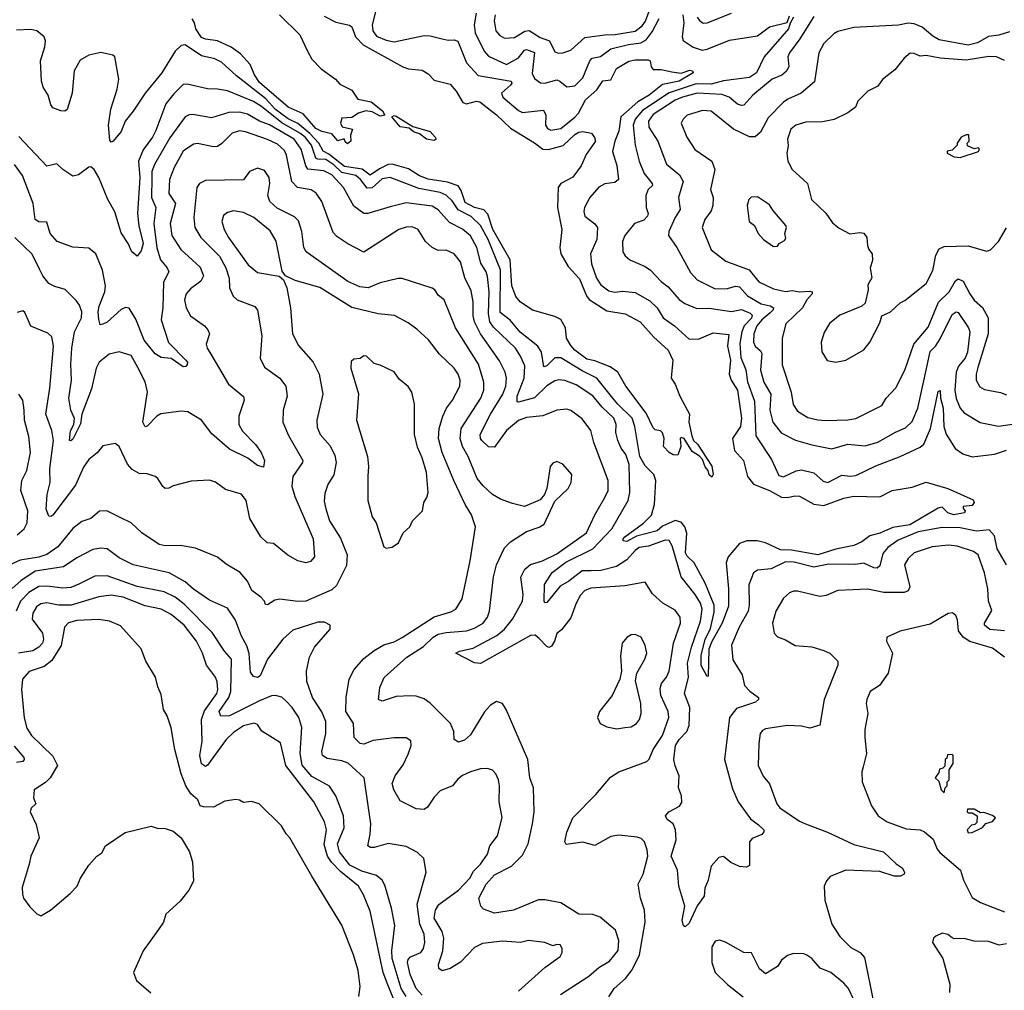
# Model space of a CAD drawing. Extents: x 1678759 to 1859541, y 384609 to 522867.
# Tile 94 of 256: x 1751450 to 1756354, y 442676 to 447510. Entities that reach past the tile are written whole.
import ezdxf

# ---------------------------------------------------------------- set-up
doc = ezdxf.new("R2010")
doc.units = 0

msp = doc.modelspace()

# ---------------------------------------------------------------- linework, layer by layer
at = {"layer": '0CON20XD'}
for points in [[(1753234.3, 447595.7), (1753206.2, 447485), (1753209.3, 447455), (1753228.1, 447428.1), (1753275, 447407.7), (1753315, 447400), (1753465, 447432.3), (1753495, 447430.8), (1753554.5, 447415.5), (1753585, 447408.5), (1753615, 447410.5), (1753633.1, 447403.1), (1753676.3, 447296.3), (1753733, 447233), (1753897.5, 447205), (1753901.5, 447195), (1753895.3, 447185), (1753850.4, 447145), (1753856.2, 447125), (1753935, 447058.2), (1753955, 447048.4), (1754059.7, 447059.7), (1754070.3, 447035), (1754068.8, 446985), (1754078.7, 446968.7), (1754095, 446960.4), (1754145, 446969.2), (1754215.4, 447025), (1754233.5, 447045), (1754269, 447111), (1754325, 447160.9), (1754355, 447205.5), (1754395, 447210.8), (1754423.2, 447266.8), (1754485, 447303.1), (1754515, 447311.1), (1754580.3, 447310.3), (1754590, 447305), (1754595.6, 447275.6), (1754605, 447262.9), (1754645, 447263.1), (1754698.9, 447251.1), (1754745.5, 447244.5), (1754788.5, 447258.5), (1754802, 447255), (1754804.3, 447245), (1754734.4, 447205), (1754652.4, 447187.6), (1754586.2, 447135), (1754529.2, 447100.8), (1754443.7, 447026.3), (1754434.2, 446955.8), (1754414.4, 446905), (1754403.3, 446853.3), (1754423.8, 446785), (1754433.3, 446715), (1754415, 446699.2), (1754365, 446692.7), (1754335, 446676.9), (1754289.4, 446625), (1754263.1, 446575), (1754260, 446555), (1754265, 446532.5), (1754315, 446494.4), (1754327.3, 446475), (1754325.3, 446415), (1754292.5, 446345), (1754297.5, 446295), (1754323.2, 446223.2), (1754345, 446189.6), (1754385, 446160.6), (1754415, 446153.5), (1754455, 446157.5), (1754515, 446151.4), (1754589.5, 446109.5), (1754625.6, 446075.6), (1754655, 446025.4), (1754711.5, 445985), (1754785, 445920), (1754835, 445920.9), (1754905, 445950), (1754982.6, 445942.6), (1754976.1, 445885), (1754990.4, 445815), (1754984.7, 445745), (1754994.7, 445715), (1755025.6, 445665), (1755044.8, 445525), (1755040, 445485), (1755001.2, 445425), (1755011.3, 445365), (1755055.3, 445315), (1755074.6, 445235), (1755105, 445197.1), (1755185, 445166.2), (1755245, 445132.6), (1755275, 445130.8), (1755311.4, 445138.6), (1755335, 445136.5), (1755405, 445097.5), (1755455, 445091.4), (1755555, 445127), (1755605, 445137.4), (1755735, 445133.3), (1755796.2, 445165), (1755895, 445182.7), (1755965, 445206.7), (1756072.5, 445175), (1756199.3, 445119.3), (1756204.3, 445105), (1756195, 445090.8), (1756150, 445085), (1756150, 445075), (1756158.8, 445065), (1756156.5, 445053.5), (1756102.5, 445045), (1756072.5, 445055), (1756045, 445083.3), (1756025, 445078.1), (1755884.4, 444995), (1755799.4, 444980.6), (1755735, 444952.3), (1755685, 444939.4), (1755645, 444909.6), (1755605, 444891.3), (1755515, 444872.8), (1755425, 444845.7), (1755295, 444867.6), (1755239.7, 444869.7), (1755164.4, 444904.4), (1755123.3, 444915), (1755071.2, 444915), (1755035, 444901.1), (1754978.5, 444835), (1754968.2, 444805), (1754980.7, 444675), (1754981.3, 444588.7), (1754948.9, 444505), (1754897, 444413), (1754882.5, 444375), (1754879.5, 444240.5), (1754875, 444238.8), (1754845, 444294.4), (1754843.7, 444345), (1754865, 444422.7), (1754891.4, 444478.6), (1754909.7, 444560.3), (1754908.5, 444595), (1754865, 444703.2), (1754809.2, 444805), (1754775, 444837.7), (1754766.2, 444855), (1754773.4, 444953.4), (1754762.8, 444985), (1754745, 445008), (1754715, 445016.4), (1754652.5, 444987.5), (1754625, 444963.8), (1754522.4, 444937.6), (1754475, 444911.3), (1754455.8, 444915), (1754455.5, 444925), (1754463.9, 444935), (1754557.6, 445002.4), (1754597.1, 445042.9), (1754611.5, 445095), (1754619.2, 445215), (1754608.2, 445245), (1754565, 445288), (1754538.6, 445335), (1754514.4, 445485), (1754501.4, 445525), (1754428.7, 445595), (1754405.3, 445625.3), (1754325, 445725.2), (1754251, 445761), (1754145, 445825.8), (1754115, 445825.9), (1754075, 445786.5), (1754061.1, 445781.1), (1754048.4, 445855), (1754030.9, 445885), (1753943.5, 445953.5), (1753893.5, 446013.5), (1753842.6, 446052.6), (1753845.1, 446265), (1753782.9, 446415), (1753745.6, 446485.6), (1753699.5, 446529.5), (1753634, 446564), (1753605, 446608.3), (1753575, 446636.3), (1753545, 446649.4), (1753439, 446669), (1753295, 446724.6), (1753255, 446717), (1753206.3, 446673.7), (1753180.5, 446670.5), (1753148.4, 446715), (1753124.2, 446735), (1753055, 446749.9), (1753015, 446787.8), (1752975, 446813.4), (1752935, 446815.6), (1752925, 446821.4), (1752903.5, 446885), (1752871.5, 446925), (1752845.4, 446945), (1752755, 446996.9), (1752655, 447077.6), (1752615, 447102.5), (1752485, 447155.9), (1752435, 447164.7), (1752385, 447165.4), (1752285, 447190), (1752265, 447187.3), (1752218.5, 447141.5), (1752178.8, 447091.2), (1752127.8, 446957.8), (1752111.7, 446925), (1752065, 446862.7), (1752042, 446805), (1752048.6, 446725), (1752036.7, 446545), (1752043.1, 446483.1), (1752065.9, 446395), (1752055, 446358.8), (1752035, 446332), (1752008.6, 446355), (1751990.6, 446395), (1751955, 446448.5), (1751923.8, 446553.8), (1751888.5, 446615), (1751845, 446724), (1751821.4, 446765), (1751805, 446778), (1751795, 446776.2), (1751742.4, 446737.6), (1751715, 446730.8), (1751665, 446764), (1751635, 446792.9), (1751585, 446780.6), (1751445, 446927.9)], [(1753818.2, 447535), (1753813.3, 447505), (1753822.5, 447455), (1753842.4, 447432.4), (1753865, 447418.2), (1753915, 447421.9), (1753966, 447454), (1753987.2, 447457.2), (1754041.8, 447421.8), (1754089.6, 447405), (1754115, 447350), (1754133.3, 447343.3), (1754155, 447344.7), (1754195, 447357.9), (1754265, 447422.2), (1754365, 447435.6), (1754416.1, 447436.1), (1754515, 447452.6), (1754550.9, 447479.1), (1754567.2, 447502.8), (1754607.2, 447612.8)], [(1752967.2, 447527.2), (1753025, 447498.7), (1753092.5, 447482.5), (1753104.5, 447474.5), (1753123.4, 447425), (1753161.1, 447385), (1753358, 447275), (1753386, 447266), (1753455, 447258.5), (1753485, 447240), (1753515, 447208.9), (1753595, 447188.9), (1753623.5, 447155), (1753657.8, 447097.8), (1753675, 447092), (1753725, 447103.8), (1753741.2, 447101.2), (1753825, 447036.9), (1753895, 446970.8), (1754015, 446897.6), (1754055.8, 446865.8), (1754083.6, 446863.6), (1754156.6, 446883.4), (1754215, 446939.2), (1754235, 446950), (1754255, 446953.8), (1754297.5, 446945), (1754313.6, 446923.6), (1754317.5, 446905), (1754271.3, 446838.7), (1754247.3, 446782.7), (1754205, 446725.4), (1754144.8, 446695.2), (1754132, 446675), (1754128.1, 446575), (1754150, 446465), (1754140.4, 446375), (1754145.3, 446345), (1754181.7, 446281.7), (1754239.1, 446219.1), (1754273, 446135), (1754287.4, 446117.4), (1754375, 446060), (1754465.3, 446045.3), (1754540.6, 446005), (1754609.5, 445929.5), (1754680.5, 445865), (1754704, 445815), (1754694.2, 445725), (1754715.7, 445695), (1754737.5, 445635), (1754786.7, 445545), (1754782.5, 445505), (1754798.3, 445438.3), (1754806.7, 445415), (1754826.9, 445396.9), (1754897.2, 445287.2), (1754904, 445245), (1754897.3, 445232.7), (1754885, 445243.8), (1754878.6, 445265), (1754863.8, 445283.8), (1754850.6, 445320.6), (1754836.6, 445336.6), (1754799.7, 445359.7), (1754760, 445425), (1754745, 445430), (1754740, 445425), (1754742.5, 445385), (1754728.3, 445341.7), (1754705, 445343.8), (1754685, 445354), (1754656.2, 445385), (1754660, 445425), (1754652.5, 445452.5), (1754642, 445462), (1754615, 445467.1), (1754605, 445477.5), (1754571.1, 445551.1), (1754470, 445685), (1754429.4, 445755), (1754390.7, 445780.7), (1754315, 445811), (1754275, 445819.6), (1754215.8, 445865), (1754195, 445887.3), (1754173.7, 445925), (1754169.1, 445975), (1754145, 446016.5), (1754115, 446032.1), (1754004.3, 446064.3), (1753942.5, 446105), (1753921, 446131), (1753901.2, 446185), (1753893.7, 446315), (1753807.3, 446465), (1753782.1, 446542.1), (1753762.6, 446562.6), (1753714.7, 446575), (1753669.6, 446599.6), (1753649.7, 446659.7), (1753633.4, 446683.4), (1753581.3, 446701.3), (1753485, 446715.6), (1753442.1, 446732.1), (1753386.9, 446766.9), (1753305, 446790.9), (1753285, 446788.8), (1753241.6, 446768.4), (1753195, 446735.8), (1753156.5, 446766.5), (1753068.7, 446778.7), (1752990.5, 446840.5), (1752961.3, 446855), (1752939.5, 446895), (1752895, 446943.2), (1752835, 446992.8), (1752786.9, 447016.9), (1752725, 447063.8), (1752675.9, 447115.9), (1752530.5, 447230.5), (1752455, 447299.1), (1752422, 447315), (1752355, 447330.3), (1752275, 447384.4), (1752255, 447381.9), (1752225, 447353.1), (1752157.5, 447245), (1752074.8, 447145), (1752015.9, 447054.1), (1751975.6, 447005), (1751955, 446953.8), (1751915, 446905.5), (1751905, 446900.8), (1751899.6, 446909.6), (1751892.4, 446985), (1751903.5, 447065), (1751936.4, 447165), (1751944.6, 447214.6), (1751923.8, 447325), (1751914.1, 447334.1), (1751855, 447346.2), (1751795, 447334.5), (1751750.9, 447309.1), (1751722.1, 447255), (1751711.2, 447145), (1751686.8, 447063.2), (1751675, 447055.6), (1751655, 447056.5), (1751615, 447071.9), (1751605, 447086.2), (1751591.5, 447135), (1751566.2, 447175), (1751558.8, 447205), (1751553.8, 447305), (1751576.1, 447375), (1751577.9, 447405), (1751571.9, 447425), (1751535, 447455.5), (1751505, 447460.9), (1751435, 447458.9)], [(1752744.8, 447534.8), (1752845.8, 447435), (1752884.4, 447354.4), (1752905, 447313.8), (1752952, 447265), (1753023.9, 447213.9), (1753045, 447190), (1753105, 447160), (1753134, 447115), (1753201.2, 447101.2), (1753256.6, 447056.6), (1753268.8, 447035), (1753245, 447030), (1753205, 447051.8), (1753175, 447056.7), (1753137.5, 447045), (1753105, 447022.5), (1753055, 447020), (1753047.5, 446995), (1753057, 446977), (1753107.5, 446965), (1753097.5, 446935), (1753100, 446905), (1753082.5, 446892.5), (1753071.7, 446901.7), (1753067, 446917), (1753035, 446907.5), (1753005, 446942.5), (1752955, 446953.5), (1752925, 446967.9), (1752861.7, 447041.7), (1752787.5, 447075), (1752645, 447197.8), (1752620, 447235), (1752597.6, 447287.6), (1752550, 447340), (1752503.2, 447373.2), (1752435.3, 447404.7), (1752375, 447413), (1752355, 447421.6), (1752327.2, 447465), (1752321.2, 447495), (1752309.6, 447515)], [(1753723.1, 447543.1), (1753714.5, 447485), (1753719.4, 447445), (1753763.4, 447353.4), (1753785, 447328.7), (1753875, 447287.5), (1753935, 447320.8), (1753965, 447358.5), (1753975, 447362.3), (1754015, 447346.8), (1754002.3, 447242.3), (1754015, 447216.9), (1754045, 447195.5), (1754065, 447194.6), (1754125, 447210.4), (1754140, 447205), (1754175, 447175.6), (1754215, 447181.2), (1754255, 447220), (1754290, 447305), (1754301, 447319), (1754343, 447327), (1754394.3, 447365.7), (1754483.3, 447386.7), (1754544.6, 447395.4), (1754569.7, 447410.3), (1754600.4, 447449.6), (1754635, 447516.2)], [(1755305, 447523.3), (1755287, 447493), (1755279.6, 447465), (1755158.2, 447325), (1755120, 447245), (1755085, 447222.1), (1754955.2, 447205.2), (1754895, 447189.5), (1754819.8, 447190.2), (1754685, 447146.2), (1754552.2, 447057.8), (1754516.1, 447015), (1754505.5, 446985), (1754515.8, 446885), (1754535.3, 446805), (1754560, 446745), (1754600.4, 446695), (1754602.5, 446685), (1754580.9, 446665), (1754569.5, 446635), (1754571.1, 446575), (1754581.2, 446545), (1754577.9, 446532.1), (1754558.9, 446511.1), (1754513.1, 446495), (1754464.3, 446435.7), (1754451.9, 446405), (1754453.9, 446353.9), (1754465.6, 446335), (1754489.2, 446315), (1754565, 446281.9), (1754592.8, 446262.8), (1754645, 446206.4), (1754679.9, 446179.9), (1754735, 446116.2), (1754762.5, 446097.5), (1754822.4, 446072.4), (1754885, 446074.2), (1754995, 446057.3), (1755045, 446066.5), (1755088.2, 446048.2), (1755098.1, 446038.1), (1755095, 446023), (1755058.5, 445985), (1755046.8, 445955), (1755037.2, 445897.2), (1755042.3, 445827.7), (1755067.3, 445767.3), (1755075, 445706.7), (1755109.7, 445609.7), (1755117.4, 445437.4), (1755195, 445320), (1755230.6, 445240.6), (1755255, 445233.2), (1755317.3, 445262.7), (1755345, 445267.6), (1755405, 445253.8), (1755452, 445212), (1755475, 445205.4), (1755545, 445242.5), (1755586.6, 445236.6), (1755615, 445240.9), (1755715, 445288.8), (1755835.6, 445335), (1755935, 445381.1), (1755954.3, 445395.7), (1755986.1, 445473.9), (1756025, 445658.8), (1756035, 445663.3), (1756037.1, 445625), (1756049.2, 445575), (1756052.9, 445485), (1756065, 445445.6), (1756108.9, 445375), (1756147.7, 445347.7), (1756195, 445333.5), (1756305, 445346.9), (1756365, 445366.5)], [(1754753.8, 447533.8), (1754758.3, 447495), (1754749.3, 447425), (1754755, 447407.5), (1754805, 447373.3), (1754849, 447359), (1754875, 447363.4), (1754985, 447408.4), (1755125, 447429.5), (1755185, 447474.5), (1755273.5, 447496.5), (1755285, 447529.2)], [(1754825, 447523.3), (1754836, 447506), (1754855, 447493.2), (1754875, 447494.6), (1754995, 447542.2)], [(1755405, 447527.1), (1755336, 447415), (1755284.2, 447345), (1755276.5, 447325), (1755281.2, 447275), (1755267.8, 447252.2), (1755246.2, 447233.8), (1755198.2, 447215), (1755102.1, 447135), (1755057.1, 447085), (1755045, 447082.5), (1755025, 447089.4), (1754983.8, 447123.8), (1754947.6, 447137.6), (1754825, 447143.7)], [(1756380.6, 447449.4), (1756326.5, 447433.5), (1756275, 447426.6), (1756220.9, 447395), (1756174.3, 447384.3), (1756029.8, 447409.8), (1755998.4, 447428.4), (1755945, 447473.4), (1755905, 447490.2), (1755875, 447493.1), (1755826.7, 447483.3), (1755605, 447471.9), (1755525, 447451.5), (1755505, 447440.6), (1755455, 447391.4), (1755430, 447345), (1755409.1, 447200.9), (1755342.9, 447145), (1755275.7, 447115), (1755255, 447098.8), (1755178.9, 447021.1), (1755140.2, 446949.8), (1755113.8, 446926.2), (1755085, 446926.9), (1755005, 446964.6), (1754895, 447055.3), (1754851.4, 447058.6), (1754775, 447034.5), (1754754.4, 447015), (1754744.4, 446995), (1754772.9, 446925), (1754813.3, 446863.3), (1754897.8, 446805), (1754912.3, 446765), (1754890.9, 446665), (1754904.5, 446625), (1754902.7, 446585), (1754895, 446558.6), (1754862.3, 446515), (1754849.5, 446475), (1754894.7, 446364.7), (1754967, 446307), (1755084.3, 446264.3), (1755132.1, 446205), (1755205, 446169.1), (1755265, 446156.8), (1755298.4, 446161.6), (1755335, 446154.4), (1755385, 446158.9), (1755397.5, 446155), (1755397.6, 446145), (1755370.7, 446115), (1755348.8, 446075), (1755265.6, 445995), (1755247.5, 445925), (1755248.6, 445791.4), (1755292.1, 445655), (1755303.3, 445593.3), (1755325, 445561.4), (1755375, 445529.4), (1755425, 445517.1), (1755465, 445514.7), (1755575, 445517.2), (1755615, 445524.6), (1755745, 445588.9), (1755766.5, 445625), (1755814, 445676), (1755858.5, 445765), (1755903.2, 445895), (1755975, 445979.1), (1756026.6, 446103.4), (1756079.7, 446155), (1756110.8, 446209.2), (1756125, 446220.5), (1756148.8, 446208.8), (1756183.1, 446145), (1756205, 446113.6), (1756245, 446076.5), (1756274.6, 446025), (1756274.1, 445945), (1756222.6, 445777.4), (1756214.1, 445745), (1756214.6, 445715), (1756232.4, 445682.4), (1756255, 445667.7), (1756335, 445653.3), (1756365, 445641.5)], [(1756355, 447307.3), (1756316, 447326), (1756277.4, 447327.4), (1756165, 447308.6), (1756035, 447318.8), (1755965, 447331.4), (1755935, 447328), (1755905, 447342), (1755885, 447344), (1755855, 447318.8), (1755809.7, 447260.3), (1755747.3, 447212.7), (1755725, 447180), (1755674, 447155), (1755624, 447105), (1755613.8, 447075), (1755575, 447046.9), (1755506.3, 447013.7), (1755448.2, 447001.8), (1755365, 446999.5), (1755315.5, 446984.5), (1755290.5, 446965), (1755274.3, 446915), (1755277.2, 446882.8), (1755270.5, 446845), (1755275.4, 446805.4), (1755297.5, 446765), (1755373.8, 446695), (1755394.2, 446614.2), (1755465, 446546.7), (1755498.3, 446498.3), (1755531.7, 446471.7), (1755584.2, 446444.2), (1755635, 446450), (1755655, 446446.7), (1755670, 446425), (1755672.5, 446385), (1755680, 446365), (1755696, 446345), (1755698.3, 446311.7), (1755686.7, 446275), (1755693.8, 446225), (1755675, 446190), (1755676.2, 446165), (1755661.2, 446098.8), (1755645, 446084), (1755535, 446038), (1755483, 445997), (1755456.8, 445953.2), (1755442.9, 445905), (1755445.7, 445855.7), (1755472.7, 445812.7), (1755515, 445804.2)], [(1754825, 447143.7), (1754750.8, 447125), (1754715, 447109.2), (1754605, 447038), (1754582.6, 447005), (1754584.3, 446974.3), (1754627.8, 446905), (1754671.2, 446791.2), (1754736.9, 446736.9), (1754754, 446705), (1754732.1, 446625), (1754740.4, 446565), (1754714.6, 446525), (1754682.9, 446455), (1754681.8, 446435), (1754723.1, 446375), (1754791.2, 446251.2), (1754824.4, 446215), (1754915, 446170), (1754975, 446171.9), (1755015, 446183.3), (1755035, 446180), (1755075.5, 446135), (1755143.5, 446095), (1755188.9, 446085), (1755205, 446075.3), (1755203.9, 446065), (1755188.9, 446051.1), (1755146.6, 446015), (1755122.3, 445985), (1755107.3, 445945), (1755105, 445903.8), (1755113.3, 445885), (1755140.6, 445860.6), (1755147, 445847), (1755140.2, 445765), (1755156.8, 445705), (1755191.2, 445645), (1755186.6, 445565), (1755201.9, 445505), (1755242.3, 445452.3), (1755315, 445416), (1755395, 445392.4), (1755495, 445372.7), (1755575, 445396.9), (1755661.7, 445388.3), (1755725, 445406.8), (1755813.2, 445456.8), (1755862.5, 445477.5), (1755895, 445509.4), (1755923.9, 445575), (1755965.9, 445764.1), (1755985, 445857.1), (1756013.2, 445886.8), (1756037, 445925), (1756095, 446042.9), (1756115, 446055.5), (1756125, 446051.5), (1756176.2, 445976.2), (1756183, 445955), (1756171.1, 445855), (1756158.8, 445825), (1756126.7, 445785), (1756113.9, 445755), (1756108.7, 445665), (1756115, 445622.9), (1756135, 445575.7), (1756155, 445552.5), (1756234.7, 445504.7), (1756325, 445485.4), (1756395, 445495.3)], [(1754296.1, 444766.1), (1754250.9, 444765), (1754185, 444713.3), (1754141.5, 444688.5), (1754075, 444607.1), (1754065, 444605.7), (1754061.7, 444615), (1754063.3, 444696.7), (1754103, 444757), (1754171, 444809), (1754305.4, 444874.6), (1754400.3, 444975), (1754481.2, 445115), (1754489.5, 445155), (1754486.1, 445295), (1754470, 445345), (1754445.6, 445375.6), (1754428.9, 445415), (1754419.8, 445455), (1754420.8, 445495), (1754408.9, 445525), (1754351.3, 445581.3), (1754305, 445637.3), (1754222, 445692), (1754166.2, 445713.8), (1754135, 445717.5), (1754115, 445712.5), (1754075, 445686.2), (1754015, 445626.3), (1753935, 445604.7), (1753927.3, 445607.3), (1753928.6, 445635), (1753962.8, 445725), (1753965.6, 445785.6), (1753945.2, 445835.2), (1753919.3, 445875), (1753809.4, 445979.4), (1753792.5, 446005), (1753784.9, 446044.9), (1753788.6, 446155), (1753780.6, 446230.6), (1753772.9, 446255), (1753747.2, 446297.2), (1753726.9, 446375), (1753695, 446433.8), (1753655, 446467.2), (1753591, 446501), (1753535, 446562.8), (1753505, 446581.1), (1753375, 446597.8), (1753295, 446577.6), (1753184.5, 446544.5), (1753165, 446544.6), (1753115, 446581.8), (1753062.7, 446675), (1753005, 446737.4), (1752965, 446758), (1752885, 446766.6), (1752875, 446782.2), (1752851.5, 446865), (1752817.1, 446915), (1752695, 446986.5), (1752645, 447005.6), (1752585, 447039.2), (1752545, 447050), (1752492.1, 447047.9), (1752405, 447021.8), (1752312.4, 447037.6), (1752295, 447036.9), (1752273.8, 447026.2), (1752198.3, 446921.7), (1752121.2, 446788.8), (1752108.3, 446755), (1752108.1, 446721.9), (1752106.3, 446625), (1752129, 446575), (1752117.6, 446495), (1752133.5, 446373.5), (1752151.9, 446315), (1752185.3, 446275), (1752193.2, 446255), (1752166.1, 446203.9), (1752163.7, 446075), (1752154.8, 446014.8), (1752192, 445902), (1752277.8, 445815), (1752285.5, 445805), (1752285, 445792.5), (1752277.1, 445782.9), (1752265, 445782), (1752205, 445822.9), (1752155, 445828.2), (1752125, 445845.5), (1752070.4, 445915), (1752028.2, 446018.2), (1751995, 446074.3), (1751977.1, 446077.1), (1751955, 446066.7), (1751885.8, 446004.2), (1751865, 445993.3), (1751850.8, 445990.8), (1751845, 446017.5), (1751841.3, 446055), (1751846, 446084), (1751873.5, 446155), (1751876.7, 446185), (1751862.1, 446262.1), (1751829.2, 446345), (1751795, 446372.5), (1751715, 446376.7), (1751637.5, 446405), (1751602.3, 446445), (1751585, 446502), (1751545, 446504.1), (1751527.5, 446515), (1751517.1, 446595), (1751464.7, 446735), (1751425, 446788.8)], [(1753515, 446909.2), (1753476.2, 446915), (1753441.7, 446941.7), (1753412.3, 446952.3), (1753389.8, 446969.8), (1753345, 446977.1), (1753304.1, 447025.9), (1753315, 447032.5), (1753325, 447030), (1753408, 446978), (1753495, 446953.3), (1753519.4, 446925), (1753523.8, 446915), (1753515, 446909.2)], [(1754365, 445130), (1754380.9, 445165), (1754380.9, 445215), (1754309.6, 445405), (1754294.5, 445465), (1754251.7, 445521.7), (1754195, 445564.4), (1754175, 445570.5), (1754125, 445565.5), (1754055, 445537.3), (1753975, 445529.1), (1753935, 445514.2), (1753875.5, 445465), (1753815, 445380.6), (1753785, 445382.2), (1753751.5, 445415), (1753744.7, 445425), (1753743.9, 445445), (1753794.9, 445545.1), (1753857, 445645), (1753870.8, 445685), (1753874.7, 445725), (1753868, 445755), (1753840.5, 445810.5), (1753745.7, 445945), (1753715.9, 446005), (1753708.3, 446035), (1753708.6, 446105), (1753699.4, 446159.4), (1753667.2, 446225), (1753646.2, 446305), (1753613.9, 446343.9), (1753575, 446362.1), (1753535, 446360.9), (1753504.3, 446375), (1753472.2, 446405), (1753434.6, 446464.6), (1753405, 446479.5), (1753375, 446477.3), (1753339.2, 446465), (1753165, 446351.8), (1753085, 446393.5), (1753030.1, 446430.1), (1753011.2, 446451.2), (1752954.7, 446604.7), (1752926.2, 446646.2), (1752902.4, 446662.4), (1752834.4, 446674.4), (1752805, 446704.5), (1752779.2, 446835), (1752769.2, 446859.2), (1752735, 446890), (1752683.7, 446913.7), (1752575, 446952.4), (1752545, 446957.2), (1752508.9, 446945), (1752456.9, 446893.1), (1752435, 446879.5), (1752415, 446877.5), (1752335, 446893.6), (1752315, 446890.5), (1752264.4, 446855), (1752219.4, 446775), (1752195.6, 446714.4), (1752193.3, 446645), (1752225.8, 446595), (1752199.5, 446495), (1752208.6, 446435), (1752252.9, 446365), (1752348.3, 446278.3), (1752366.2, 446235), (1752352.3, 446207.7), (1752300.6, 446169.4), (1752279.1, 446145), (1752271.5, 446115), (1752278.5, 446075), (1752301.5, 446035), (1752370, 445985), (1752387.8, 445965), (1752395.6, 445945), (1752379.4, 445895), (1752384.4, 445875), (1752407, 445837), (1752490.4, 445695), (1752565, 445633.8), (1752568.8, 445615), (1752540.9, 445535), (1752541.6, 445495), (1752560.4, 445460.4), (1752624.6, 445395), (1752653.1, 445355), (1752668.9, 445315), (1752665, 445282.5), (1752635, 445289.4), (1752586.9, 445326.9), (1752495, 445371.5), (1752407.9, 445447.9), (1752355, 445516.4), (1752287.7, 445557.7), (1752255, 445560.5), (1752153, 445547), (1752133.8, 445536.2), (1752085, 445485.7), (1752075, 445482.9), (1752064.1, 445505), (1752086.5, 445656.5), (1752075, 445706.2), (1752038.8, 445778.8), (1752005, 445838.6), (1751945, 445855.4), (1751895, 445844.6), (1751845.2, 445804.8), (1751830.4, 445775), (1751808.5, 445671.5), (1751760, 445545), (1751752.7, 445497.3), (1751715, 445421.9), (1751705, 445412.9), (1751698.8, 445415), (1751702.6, 445462.6), (1751720.5, 445495), (1751723.6, 445523.6), (1751704.7, 445565), (1751694.8, 445625), (1751707.7, 445715), (1751704, 445794), (1751710.2, 445875), (1751723.6, 445955), (1751757.4, 446025), (1751759.8, 446055), (1751748.4, 446088.4), (1751731.4, 446111.4), (1751676, 446166), (1751625, 446181.1), (1751595, 446196.9), (1751565, 446234.3), (1751548.2, 446268.2), (1751511.9, 446341.9), (1751425.8, 446425.8)], [(1756135, 446823.8), (1756225, 446853.8), (1756230, 446865), (1756225, 446872.5), (1756205, 446867.5), (1756171.7, 446881.7), (1756170, 446895), (1756180, 446905), (1756177, 446937), (1756165, 446937.5), (1756140, 446925), (1756120, 446895), (1756120, 446885), (1756095, 446860), (1756070, 446855), (1756070, 446845), (1756105, 446827.5), (1756135, 446823.8)], [(1754143.5, 442655), (1754285, 442746.1), (1754335, 442790.4), (1754388.1, 442821.9), (1754430.8, 442875), (1754434.7, 442925), (1754417.1, 442975), (1754340.9, 443040.9), (1754305, 443052.9), (1754235.6, 443055.6), (1754145, 443111.5), (1754065, 443127.1), (1754035, 443127.3), (1753910, 443075), (1753815, 443061.1), (1753760.9, 443080.9), (1753746.2, 443095), (1753737.5, 443135), (1753773.8, 443205), (1753815, 443250.8), (1753899.6, 443295), (1753955, 443349.1), (1753983.1, 443405), (1754004.5, 443505), (1754012.1, 443565), (1754008.9, 443685), (1753990.6, 443735), (1753981.9, 443825), (1753873.8, 444075), (1753854.1, 444104.1), (1753825, 444113.8), (1753795, 444096.2), (1753765, 444062.5), (1753695, 443948.9), (1753665, 443921.4), (1753635, 443912.5), (1753613.8, 443925), (1753612.9, 443965), (1753595.5, 444005.5), (1753495, 444106.9), (1753465, 444127.8), (1753425, 444141.1), (1753396.8, 444143.2), (1753325, 444140), (1753256.1, 444116.1), (1753237.5, 444125), (1753243.5, 444185), (1753265, 444234.3), (1753378.2, 444335), (1753460.9, 444389.1), (1753509.3, 444435), (1753535, 444449.8), (1753575, 444458.9), (1753675, 444466.7), (1753715, 444479.7), (1753757.9, 444505), (1753779.6, 444535), (1753790.8, 444565), (1753810.8, 444735), (1753824.7, 444795.3), (1753865, 444879.2), (1753895, 444909.4), (1753975, 444960.6), (1754037.9, 444982.1), (1754062.7, 444997.3), (1754115, 445112.5), (1754182, 445175), (1754197.5, 445205), (1754200.8, 445245), (1754155, 445296), (1754125, 445310), (1754105, 445301.2), (1754092, 445285), (1754076.2, 445175), (1754063.3, 445145), (1754041.7, 445118.3), (1753965, 445085.7), (1753905, 445100), (1753845, 445122.5), (1753805, 445145.5), (1753758.3, 445188.3), (1753729.2, 445225), (1753684, 445335), (1753655.3, 445385.3), (1753644.1, 445425), (1753648.4, 445475), (1753747.1, 445625), (1753761.2, 445665), (1753762.5, 445705), (1753734.7, 445795), (1753620, 445975), (1753565, 446115.8), (1753536.4, 446136.4), (1753517.5, 446165), (1753505, 446172.9), (1753355, 446221.1), (1753335, 446222.2), (1753245, 446199.3), (1753185, 446175.4), (1753145, 446180.7), (1753085, 446206.9), (1752876.7, 446355), (1752866, 446376), (1752855.3, 446455.3), (1752839.4, 446509.4), (1752819.1, 446529.1), (1752732, 446572), (1752696.5, 446605), (1752685.5, 446635), (1752696.7, 446695), (1752692.9, 446725), (1752669.2, 446759.2), (1752635, 446770.9), (1752595.4, 446754.6), (1752565, 446712.9), (1752375, 446709.1), (1752346, 446695), (1752331.9, 446675), (1752317.9, 446525), (1752322.2, 446475), (1752352.3, 446425), (1752445, 446332.9), (1752476.3, 446275), (1752493.2, 446223.2), (1752495.4, 446175.4), (1752512.6, 446132.6), (1752533.3, 446115), (1752621.3, 446081.3), (1752635, 446063.3), (1752656.3, 445936.3), (1752647.8, 445825), (1752669.8, 445779.8), (1752745.4, 445725.4), (1752775.5, 445685.5), (1752782.9, 445635), (1752762.5, 445565), (1752760.6, 445505), (1752788.7, 445438.7), (1752860.5, 445315), (1752859.5, 445305), (1752811.3, 445235), (1752805, 445187.5), (1752820, 445135), (1752911.9, 444925), (1752918, 444835), (1752898.7, 444811.3), (1752875, 444805.8), (1752835, 444814.4), (1752785, 444843.1), (1752715, 444901.4), (1752682.5, 444905), (1752651.4, 444935), (1752596.7, 445026.7), (1752578.5, 445115), (1752555, 445147.5), (1752475, 445170), (1752425, 445207.5), (1752395, 445217.1), (1752305, 445212), (1752215, 445189.2), (1752193.4, 445176.6), (1752175, 445175.6), (1752162.9, 445185), (1752138, 445225), (1752124.4, 445234.4), (1752085, 445248.6), (1752045, 445250), (1752010.4, 445270.4), (1751987.3, 445297.3), (1751945.4, 445385.4), (1751925, 445399.2), (1751865, 445387.5), (1751836.1, 445353.9), (1751795, 445320), (1751768.1, 445281.9), (1751728.4, 445191.6), (1751615, 445042.5), (1751605, 445035.5), (1751595, 445036.9), (1751582.5, 445072.5), (1751586.2, 445145), (1751601.5, 445205), (1751600.2, 445275), (1751618.4, 445415), (1751610.4, 445465), (1751580.4, 445545), (1751599.7, 445675), (1751619.1, 445885), (1751610.7, 445930.7), (1751589.5, 445949.5), (1751505, 445983.3), (1751475, 446052.5), (1751465, 446060), (1751437.7, 446052.3)], [(1755205, 446381.2), (1755225, 446382.5), (1755233.6, 446396.4), (1755259.3, 446410.7), (1755267, 446423), (1755261.2, 446445), (1755270, 446475), (1755266.7, 446485), (1755200.9, 446560.9), (1755185, 446588.8), (1755125, 446627.5), (1755094, 446626), (1755082.5, 446615), (1755073.3, 446585), (1755083.8, 446505), (1755110, 446485), (1755128.8, 446445), (1755155, 446416), (1755205, 446381.2)], [(1753935, 442672.2), (1754065, 442790), (1754142, 442845), (1754152, 442865), (1754152, 442885), (1754142.3, 442902.3), (1754125.9, 442904.1), (1754105, 442897.5), (1754065, 442914.2), (1753985, 442924.2), (1753945, 442914.4), (1753855, 442921.5), (1753755, 442909.6), (1753715, 442890), (1753645, 442816.5), (1753595, 442784.5), (1753555, 442772.9), (1753538.6, 442785), (1753535.5, 442805), (1753557.3, 442872.7), (1753562.7, 442935), (1753555, 442969.5), (1753514.6, 443034.6), (1753521.3, 443075), (1753537.2, 443102.8), (1753635, 443174.7), (1753691.8, 443235), (1753709.7, 443270.3), (1753745.4, 443305), (1753780, 443355), (1753791.4, 443395), (1753830, 443445), (1753853.6, 443536.4), (1753838.9, 443615), (1753840.8, 443695), (1753835.2, 443725.2), (1753821.5, 443755), (1753805, 443773.3), (1753780.4, 443780.4), (1753745, 443778.4), (1753695.8, 443765), (1753655, 443746), (1753632.1, 443727.9), (1753605.6, 443694.4), (1753545, 443669.5), (1753515, 443638.1), (1753481.9, 443588.1), (1753465, 443576.2), (1753425, 443579.5), (1753345, 443619.2), (1753313.1, 443675), (1753305.6, 443705.6), (1753320, 443745), (1753360.2, 443799.8), (1753385, 443852), (1753399.4, 443895), (1753398.3, 443918.3), (1753375, 443932.9), (1753313.7, 443933.7), (1753210.4, 443919.6), (1753165, 443901.5), (1753146, 443905), (1753115.6, 443935), (1753113.2, 444005), (1753074.7, 444065), (1753076, 444134), (1753091.5, 444225), (1753115.3, 444274.7), (1753165, 444329.5), (1753215, 444368.2), (1753263.9, 444396.1), (1753315, 444412.3), (1753355, 444433.2), (1753515, 444536.8), (1753598.1, 444561.9), (1753622.5, 444575), (1753654.6, 444625.4), (1753693.5, 444815), (1753720.5, 444985), (1753700.5, 445045), (1753669.3, 445095), (1753613.3, 445215), (1753555.2, 445355), (1753535.8, 445425), (1753538.9, 445475), (1753557.2, 445535), (1753576.1, 445575), (1753606.1, 445615), (1753641.8, 445685), (1753643.3, 445715), (1753634.6, 445745), (1753614.4, 445774.4), (1753541.5, 445845), (1753485.8, 445915.8), (1753428.7, 445968.7), (1753385, 446001.1), (1753316.4, 446036.4), (1753235, 446046), (1753105, 446077.4), (1752945, 446175.9), (1752822, 446212), (1752773.9, 446233.9), (1752757.1, 446257.1), (1752727.4, 446407.4), (1752698.3, 446458.3), (1752615.5, 446525.5), (1752565, 446550.4), (1752515, 446557.7), (1752485, 446550.5), (1752464.6, 446535.4), (1752456.4, 446505), (1752468.5, 446465), (1752490, 446425), (1752588.8, 446288.8), (1752635, 446251.8), (1752742.3, 446232.3), (1752764.3, 446214.3), (1752780, 446175), (1752798.7, 446075), (1752808.5, 445945), (1752838.1, 445888.1), (1752911.5, 445805), (1752942, 445745), (1752960, 445645), (1752930.4, 445515), (1752931.5, 445481.5), (1752946.5, 445445), (1752997.3, 445387.3), (1753019.6, 445339.6), (1753026.8, 445305), (1753015, 445244.3), (1752984.5, 445195), (1752969.4, 445150.6), (1752967.2, 445112.8), (1752974.2, 445074.2), (1752993.1, 445015), (1753047.7, 444927.7), (1753081.3, 444845), (1753077.5, 444792.5), (1753027.5, 444692.5), (1753005, 444670), (1752875, 444613.8), (1752835, 444612.7), (1752746.5, 444623.5), (1752720.9, 444619.1), (1752685, 444596), (1752675, 444597.5), (1752670, 444615), (1752651.9, 444635), (1752606.9, 444666.9), (1752584.2, 444714.2), (1752547.7, 444757.7), (1752478.5, 444798.5), (1752435, 444834.2), (1752325, 444877.5), (1752251.4, 444891.4), (1752175, 444890.4), (1752145, 444897.1), (1752058.6, 444955), (1752005, 445004.4), (1751950.2, 445030.2), (1751883.4, 445063.4), (1751847.3, 445062.7), (1751805, 445025.6), (1751759.4, 445010.6), (1751715, 444976.9), (1751640.7, 444885), (1751585, 444847.5), (1751545, 444833.3), (1751451.7, 444818.3), (1751355, 444774.4)], [(1755515, 445804.2), (1755565, 445814), (1755653.9, 445866.1), (1755683.8, 445905), (1755735, 446000), (1755744.6, 446035.4), (1755788, 446055), (1755835, 446100), (1755858.8, 446111.2), (1755965, 446196.2), (1755998.7, 446261.3), (1756012.5, 446337.5), (1756030.5, 446369.5), (1756055, 446380), (1756175, 446384.5), (1756265, 446358), (1756285, 446364), (1756325, 446406), (1756365.5, 446474.5)], [(1753275, 444877.5), (1753305, 444883.3), (1753337.5, 444905), (1753360, 444955), (1753393.3, 444985), (1753405.9, 445014.1), (1753456.2, 445065), (1753463.8, 445105), (1753478.8, 445131.2), (1753484, 445155), (1753477.1, 445255), (1753455, 445328.8), (1753431.2, 445381.2), (1753416.5, 445445), (1753415.8, 445595), (1753403.8, 445655), (1753385, 445683.3), (1753340.5, 445720.5), (1753315, 445756.7), (1753245, 445790), (1753215, 445797.5), (1753177.5, 445835), (1753165, 445836.2), (1753146.4, 445823.6), (1753115, 445820), (1753101.7, 445808.3), (1753100, 445775), (1753137.3, 445647.3), (1753128.1, 445515), (1753182.5, 445335), (1753188.1, 445285), (1753183.4, 445236.6), (1753183.8, 445115), (1753205.8, 445035), (1753226, 445005), (1753264.2, 444884.2), (1753275, 444877.5)], [(1751437.3, 444945), (1751472.5, 444975), (1751487.7, 445005), (1751490.7, 445065), (1751455.5, 445165), (1751460.5, 445215), (1751485.2, 445264.8), (1751503.4, 445355), (1751495.3, 445435), (1751473.3, 445515), (1751471.7, 445565), (1751465.9, 445615.9), (1751446, 445646)], [(1754385, 442644.2), (1754410.9, 442685), (1754467.1, 442735), (1754501.2, 442778.8), (1754536.5, 442853.5), (1754565.3, 443015), (1754561.5, 443075), (1754541.9, 443135), (1754530.9, 443205), (1754555.4, 443254.6), (1754578.2, 443345), (1754576, 443376), (1754561.9, 443415), (1754545, 443431.9), (1754525, 443439.2), (1754435, 443448.6), (1754395, 443442.2), (1754315, 443397.8), (1754255, 443413.3), (1754172.3, 443402.3), (1754166.2, 443415), (1754176.1, 443463.9), (1754206, 443535), (1754319.1, 443650.9), (1754393, 443737), (1754435, 443764.5), (1754574.4, 443815.6), (1754585, 443826.7), (1754605.3, 443874.7), (1754652.5, 443945), (1754683.6, 444035), (1754680, 444065), (1754644, 444144), (1754640.2, 444179.8), (1754646.2, 444205), (1754672, 444235), (1754685.8, 444265), (1754706.9, 444405), (1754742.2, 444505), (1754739.6, 444535), (1754715, 444570), (1754654.3, 444604.3), (1754601.5, 444651.5), (1754565, 444708.8), (1754465, 444690), (1754295, 444678.9), (1754265, 444667.5), (1754244, 444645), (1754221.3, 444605), (1754195, 444530.6), (1754148.9, 444471.1), (1754125, 444453.8), (1754114.2, 444415), (1754099.7, 444390.3), (1754085, 444383.8), (1754075, 444388.8), (1754038.2, 444428.2), (1754017.5, 444445), (1753995, 444442.5), (1753745, 444303.8), (1753715, 444307.3), (1753622.5, 444355), (1753640, 444365), (1753709.3, 444380.7), (1753826.8, 444443.2), (1753864.6, 444475.4), (1753904.1, 444525), (1753955.3, 444615), (1753957.8, 444647.8), (1753946.9, 444733.1), (1753966.9, 444773.1), (1753995, 444796.3), (1754054.4, 444815.6), (1754125, 444849.5), (1754272.9, 444955), (1754314, 445045), (1754365, 445130)], [(1756364.7, 444795), (1756319.2, 444875), (1756305, 444940), (1756279.1, 444969.1), (1756216.3, 444963.7), (1756135, 444979.4), (1756045, 444981.5), (1755925, 444959), (1755825, 444918.5), (1755775, 444881.8), (1755748.6, 444851.4), (1755735, 444790), (1755721.4, 444778.6), (1755705, 444780), (1755655, 444804.1), (1755613.1, 444796.9), (1755480.6, 444799.4), (1755405, 444783.1), (1755307.8, 444807.8), (1755265, 444809.4), (1755192.5, 444775), (1755125, 444767.9), (1755104.7, 444755.3), (1755081.1, 444695), (1755083.2, 444595), (1755078.2, 444565), (1755033.1, 444485), (1754996.1, 444395), (1755002.7, 444322.7), (1755048, 444248), (1755060.9, 444195), (1755086.6, 444166.6), (1755130.8, 444135), (1755130.8, 444125), (1755115, 444110.5), (1755020.1, 444079.9), (1754985, 444035.7), (1754960.9, 443825), (1755000, 443680), (1755028.2, 443615), (1755090.3, 443530.3), (1755130.6, 443500.6), (1755156.7, 443475), (1755156.7, 443465), (1755147.4, 443452.6), (1755097.8, 443432.2), (1755084.4, 443415.6), (1755085, 443297.5), (1755070.7, 443289.3), (1755035, 443292), (1754992.7, 443312.7), (1754955, 443342), (1754932.3, 443337.7), (1754894.2, 443295), (1754879.5, 443225), (1754862.2, 443185), (1754860, 443145), (1754825, 443097.5), (1754785, 443010), (1754765, 442992), (1754756.5, 442996.5), (1754749.6, 443025), (1754762.9, 443095), (1754732.7, 443195), (1754725.8, 443274.2), (1754694.5, 443345), (1754720.5, 443425), (1754716.9, 443475), (1754705, 443506), (1754675, 443527.5), (1754667.1, 443545), (1754684, 443565), (1754736.8, 443593.2), (1754748, 443612), (1754747.1, 443645), (1754731.4, 443685), (1754735.6, 443745), (1754715, 443793.9), (1754707.7, 443825), (1754716.6, 443895), (1754734.3, 443925.7), (1754773.3, 443965), (1754785.3, 443995), (1754788.8, 444085), (1754762.1, 444155), (1754781.8, 444235), (1754775.6, 444305), (1754796.2, 444385), (1754841, 444515), (1754849.6, 444575), (1754840.6, 444605), (1754815, 444648.2), (1754745.1, 444735.1), (1754700.1, 444890.1), (1754685, 444916.2), (1754665, 444917.3), (1754581.3, 444888.7), (1754535, 444880.8), (1754515, 444866.7), (1754475, 444820.6), (1754422.3, 444787.7), (1754345, 444766.7), (1754296.1, 444766.1)], [(1753455, 442651.6), (1753424.1, 442685), (1753394.7, 442755.3), (1753382.4, 442815), (1753385, 442830), (1753397.4, 442842.6), (1753448.9, 442865), (1753461.5, 442885), (1753468.2, 442915), (1753464.6, 442955), (1753443.2, 443005), (1753429.2, 443105), (1753474.4, 443265), (1753462.7, 443332.7), (1753431.9, 443361.9), (1753375, 443392.9), (1753285, 443408.1), (1753215, 443388.2), (1753197.8, 443387.8), (1753184.3, 443395), (1753196, 443454), (1753198.6, 443505), (1753165.6, 443735), (1753087, 443807), (1753055, 443818.8), (1752980.8, 443830.8), (1752958.9, 443845), (1752954.6, 443865), (1752974.2, 443955), (1752974.2, 444015), (1752955, 444063.1), (1752908.8, 444135), (1752880, 444215), (1752878.5, 444265), (1752894.4, 444335), (1752918.6, 444385), (1752996.2, 444475), (1752996.7, 444495), (1752969.1, 444509.1), (1752935, 444510), (1752810.9, 444469.1), (1752760, 444425), (1752685, 444325.6), (1752647.9, 444242.1), (1752635, 444233.3), (1752615, 444239.4), (1752600.5, 444260.5), (1752593.5, 444353.5), (1752582.1, 444392.1), (1752555, 444440), (1752525, 444520), (1752485, 444580), (1752395, 444618.5), (1752315, 444673.8), (1752275, 444710.3), (1752195, 444754.7), (1752015, 444795.4), (1751945, 444830.8), (1751885, 444874.5), (1751855, 444878.7), (1751815, 444872), (1751735, 444830.4), (1751668.1, 444785), (1751526.4, 444763.6), (1751455.3, 444715), (1751412.4, 444677.6)], [(1756355, 444466.4), (1756282.7, 444472.7), (1756255.5, 444495), (1756255.5, 444505), (1756292.3, 444567.7), (1756275.3, 444615), (1756272, 444675), (1756256.1, 444755), (1756224.6, 444844.6), (1756201.1, 444861.1), (1756118.8, 444888.8), (1756076.6, 444893.4), (1755995, 444885.2), (1755905.7, 444855), (1755875, 444826.5), (1755857.9, 444795), (1755884, 444685), (1755874.7, 444665.3), (1755855, 444657.3), (1755755, 444657.3), (1755675, 444673.9), (1755525, 444667.8), (1755467.9, 444642.1), (1755435, 444637.5), (1755325, 444663.3), (1755305, 444664.4), (1755284.6, 444655.4), (1755255, 444630), (1755216.5, 444565), (1755199.1, 444505), (1755208, 444455), (1755225, 444436.2), (1755265, 444421.2), (1755312.7, 444392.7), (1755395, 444386.7), (1755455, 444369.4), (1755485.4, 444355.4), (1755505.8, 444335), (1755525.8, 444315), (1755525.9, 444295.9), (1755457.1, 444125), (1755435, 443997.5), (1755385, 443981.9), (1755345, 443991.9), (1755275, 443994.4), (1755165, 443978.1), (1755149.3, 443970.7), (1755138.9, 443955), (1755131.1, 443905), (1755128.1, 443795), (1755153.4, 443743.4), (1755184, 443705), (1755220.7, 443605), (1755236.5, 443585), (1755335, 443518.5), (1755364.8, 443504.8), (1755473.4, 443463.4), (1755605, 443402.7), (1755752, 443365), (1755815, 443305.8), (1755845, 443286), (1755858, 443265), (1755855.8, 443254.2), (1755836.7, 443245), (1755805, 443244.6), (1755735, 443267.5), (1755565, 443274.6), (1755487.7, 443242.3), (1755468.5, 443221.5), (1755457.3, 443195), (1755460, 443125), (1755495, 443005.7), (1755535, 442943.3), (1755589.2, 442889.2), (1755636, 442865), (1755658.8, 442838.8), (1755703.6, 442616.4)], [(1753375.5, 442645), (1753351, 442685), (1753305.7, 442835), (1753303.8, 442875), (1753318.5, 442998.5), (1753302.7, 443085), (1753269.1, 443199.1), (1753255.3, 443225.3), (1753227.6, 443247.6), (1753155, 443269), (1753095, 443299.4), (1753043.3, 443365), (1753033.8, 443405), (1753066.7, 443485), (1753063.5, 443545), (1753025.3, 443645.3), (1752993.2, 443693.2), (1752905, 443741.6), (1752857.9, 443797.9), (1752847.3, 443855), (1752855.3, 443985), (1752841.2, 444035), (1752806.8, 444085), (1752775, 444118.5), (1752755, 444135.6), (1752724.5, 444144.5), (1752705, 444142.3), (1752645, 444118), (1752495, 444043.9), (1752451.3, 444041.3), (1752443.8, 444065), (1752492.2, 444135), (1752502.2, 444165), (1752504.8, 444324.8), (1752470, 444365), (1752408.3, 444458.3), (1752269.6, 444599.6), (1752225, 444634.3), (1752170.5, 444660.5), (1752035, 444687.1), (1751885, 444741.2), (1751825, 444738.4), (1751745, 444699.2), (1751705, 444682.9), (1751665, 444678.6), (1751585, 444689.8), (1751545, 444687.2), (1751495, 444657.7), (1751454.8, 444615), (1751433.3, 444565)], [(1753339.7, 442565), (1753283.2, 442703.2), (1753261, 442765), (1753195, 443070), (1753161.8, 443151.8), (1753137.2, 443195), (1753047.8, 443267.8), (1753003.7, 443313.7), (1752982.8, 443345), (1752967.4, 443402.6), (1752979, 443475), (1752967.5, 443515), (1752915, 443615.5), (1752775.2, 443795), (1752748.6, 443908.6), (1752656.2, 443966.2), (1752635, 443999.4), (1752617.3, 444007.3), (1752565, 443993.4), (1752515, 443960.4), (1752478.4, 443925), (1752385, 443798.1), (1752375, 443791.1), (1752355, 443804.4), (1752347.9, 443845), (1752359.8, 443915), (1752356.4, 444025), (1752371.2, 444068.8), (1752432.7, 444155), (1752437.6, 444175), (1752433.3, 444213.3), (1752425, 444235.7), (1752381.1, 444295), (1752361.3, 444355), (1752331.3, 444415), (1752268.7, 444495), (1752205, 444548.4), (1752154.3, 444575), (1752075, 444591.1), (1751965, 444634.7), (1751905, 444644.8), (1751845, 444636.7), (1751705.8, 444594.2), (1751643.8, 444593.8), (1751585, 444606.7), (1751555, 444600.2), (1751534.2, 444585.8), (1751514.8, 444555), (1751512.3, 444525), (1751563.3, 444455), (1751568.2, 444425), (1751562.9, 444405), (1751545, 444384.6), (1751515, 444367.2), (1751444.5, 444355)], [(1756355.6, 444335.6), (1756295, 444380.8), (1756183.2, 444413.2), (1756149.4, 444435), (1756125.8, 444465.8), (1756120.9, 444520.9), (1756112.2, 444542.2), (1756095.7, 444555.7), (1756075, 444552.9), (1755985, 444500.5), (1755835, 444464.2), (1755770, 444435), (1755768, 444415), (1755796.9, 444355), (1755775.7, 444255), (1755732, 444195), (1755685.8, 444165), (1755669.2, 444125), (1755665.8, 444105), (1755674.4, 444054.4), (1755660, 443975), (1755659.1, 443935), (1755668.6, 443855), (1755650.6, 443789.4), (1755644.1, 443764.1), (1755645.8, 443715), (1755692.5, 443595), (1755725.8, 443545), (1755771.2, 443515), (1755865, 443480.4), (1755935.4, 443475.4), (1755956.2, 443466.2), (1755999.2, 443429.2), (1756019.4, 443379.4), (1756032.7, 443362.7), (1756136.9, 443275), (1756150.7, 443225), (1756195, 443139.1), (1756235, 443113.9), (1756355, 443066.5)], [(1753140, 442645), (1753145.5, 442695), (1753135.4, 442775), (1753112.3, 442852.3), (1753055, 443000), (1752905, 443243.8), (1752796, 443435), (1752776.7, 443455), (1752753.8, 443495), (1752643.3, 443605), (1752605, 443615.8), (1752565, 443611.2), (1752545, 443623.8), (1752525.9, 443625.9), (1752471.7, 443618.3), (1752415, 443588.5), (1752365, 443589.2), (1752348.8, 443595), (1752338, 443625), (1752302.9, 443655), (1752276.9, 443695), (1752254.5, 443755), (1752223.3, 443875), (1752204.2, 443984.2), (1752183.9, 444043.9), (1752166.2, 444075), (1752155, 444150), (1752137.7, 444187.7), (1752126, 444235), (1752078, 444315), (1752055, 444376.7), (1751951.4, 444491.4), (1751897.5, 444515), (1751845, 444522.9), (1751735, 444518.6), (1751693.5, 444506.5), (1751673.3, 444485), (1751656.3, 444393.7), (1751610.4, 444319.6), (1751571.7, 444288.3), (1751496.7, 444263.3), (1751464.3, 444225.7), (1751459.8, 444175), (1751473, 444033), (1751485, 443981.4), (1751508.9, 443945), (1751615, 443842.1), (1751637.7, 443795), (1751602.7, 443735), (1751578.3, 443711.7), (1751521.4, 443675), (1751519.2, 443635), (1751530, 443605), (1751506.7, 443583.3), (1751502.9, 443565), (1751532.4, 443502.4), (1751547.1, 443435), (1751505.8, 443345), (1751497.1, 443305), (1751461.7, 443188.3), (1751463.8, 443155), (1751468.8, 443135), (1751501.2, 443091.2), (1751535, 443056.7), (1751555, 443046.7), (1751604.1, 443075.9), (1751700.9, 443159.1), (1751736, 443195), (1751752.9, 443235), (1751795, 443298.8), (1751834, 443345), (1751858.9, 443361.1), (1751878, 443395), (1751975, 443462.5), (1752105, 443494.3), (1752135, 443484.4), (1752175, 443482.5), (1752215, 443468.1), (1752255, 443436), (1752295.7, 443365), (1752310.6, 443315), (1752315, 443220), (1752292.5, 443175), (1752250.2, 443119.8), (1752178, 443055), (1752166.2, 443015), (1752141.1, 442978.9), (1752065, 442873.3), (1752016.7, 442765), (1752032.5, 442725), (1752103, 442663)], [(1754425, 443978.1), (1754465, 443984.4), (1754495, 443989.1), (1754521.9, 444005), (1754537.5, 444025), (1754546.2, 444055), (1754544.7, 444105), (1754517.3, 444217.3), (1754524.4, 444255), (1754564.5, 444325), (1754573.1, 444355), (1754565, 444393.3), (1754545.5, 444435.5), (1754515, 444448.8), (1754495, 444446), (1754475, 444434), (1754451.2, 444405), (1754442.1, 444342.1), (1754447.1, 444265), (1754439.4, 444225), (1754401.9, 444145), (1754337.5, 444065), (1754327.5, 444035), (1754341.2, 444005), (1754375, 443988.6), (1754425, 443978.1)], [(1751422.6, 443892.6), (1751471.1, 443835), (1751472.9, 443825), (1751466, 443815), (1751435, 443810.8)], [(1756055, 443660), (1756060, 443685), (1756070, 443695), (1756070, 443715), (1756080, 443725), (1756080, 443775), (1756100, 443805), (1756100, 443845), (1756095, 443850), (1756071.7, 443848.3), (1756068.3, 443831.7), (1756060, 443825), (1756058.3, 443791.7), (1756048.3, 443781.7), (1756031.7, 443778.3), (1756028.3, 443761.7), (1756010, 443735), (1756028.3, 443718.3), (1756040, 443675), (1756055, 443660)], [(1756175, 443460), (1756195, 443462.5), (1756245, 443487.5), (1756263, 443507), (1756295, 443517.5), (1756310, 443535), (1756295, 443547.5), (1756251.7, 443561.7), (1756235, 443560), (1756205, 443577.5), (1756171.7, 443578.3), (1756170, 443565), (1756175, 443560), (1756195, 443560), (1756220, 443545), (1756218.3, 443511.7), (1756208.3, 443501.7), (1756191.7, 443498.3), (1756170, 443475), (1756175, 443460)], [(1756365, 442906.9), (1756328.3, 442901.7), (1756275, 442918.8), (1756205, 442921.5), (1756155, 442934.5), (1756105, 442932.5), (1756095, 442938), (1756073.9, 442953.9), (1756045, 442960), (1756013.6, 442946.4), (1756002.5, 442935), (1755997.5, 442915), (1756048, 442835), (1756083.6, 442706.4), (1756081.2, 442665)], [(1755606.2, 442625), (1755577.5, 442685), (1755555, 442712), (1755490, 442765), (1755436.5, 442786.5), (1755395, 442834.3), (1755371.1, 442851.1), (1755355, 442857.5), (1755305, 442858.9), (1755275, 442850), (1755245, 442826.7), (1755225, 442794.2), (1755165, 442758.8), (1755135, 442783.3), (1755095, 442862.5), (1755057.5, 442865), (1754965.3, 442915.3), (1754935, 442925.6), (1754915, 442920.8), (1754897.2, 442892.8), (1754898, 442815), (1754915, 442765.6), (1754975, 442705.4), (1755053.1, 442643.1)]]:
    msp.add_lwpolyline(points, dxfattribs=at)

doc.saveas('drawing.dxf')
